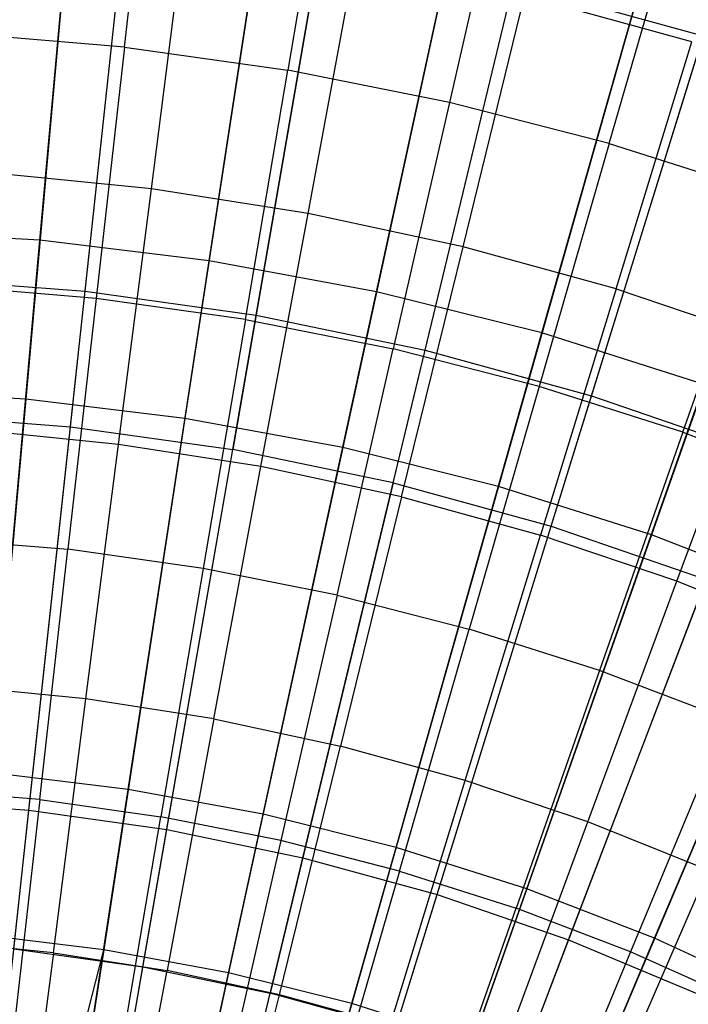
# Model space of a CAD drawing. Extents: x -8.3 to 8.8, y -6 to 6.
# Tile 123 of 177: x 0.341 to 0.788, y 1.311 to 1.969. Entities that reach past the tile are written whole.
import ezdxf

# ---------------------------------------------------------------- set-up
doc = ezdxf.new("R2010")
doc.units = 0
doc.header["$LTSCALE"] = 2.54
doc.layers.get('0').update_dxf_attribs({"linetype": 'CONTINUOUS'})

# ---------------------------------------------------------------- blocks, each defined once
blk = doc.blocks.new('DROPS_COLOR_A_STL')
at = {"color": 0}
for p, q in [((8.78508, 1.78804, 2.27183), (8.82176, 2.12693, 2.41249)), ((8.78508, 1.78804, 2.27183), (8.82176, 2.12693, 2.41249)), ((8.8114, 1.95113, 13.61153), (8.83036, 2.11942, 13.53708)), ((8.8114, 1.95113, 13.61153), (8.83036, 2.11942, 13.53708)), ((8.89924, 1.77197, 2.27183), (8.95756, 2.10781, 2.41249)), ((8.89924, 1.77197, 2.27183), (8.95756, 2.10781, 2.41249)), ((8.94882, 2.10269, 13.53708), (8.92045, 1.93573, 13.61153)), ((8.94882, 2.10269, 13.53708), (8.92045, 1.93573, 13.61153)), ((9.01214, 1.74862, 2.27183), (9.09185, 2.08003, 2.41249)), ((9.01214, 1.74862, 2.27183), (9.09185, 2.08003, 2.41249)), ((9.06615, 2.07935, 13.53708), (9.02847, 1.91424, 13.61153)), ((9.06615, 2.07935, 13.53708), (9.02847, 1.91424, 13.61153)), ((9.13512, 1.88674, 13.61153), (9.182, 2.04947, 13.53708)), ((9.13512, 1.88674, 13.61153), (9.182, 2.04947, 13.53708)), ((9.12331, 1.71808, 2.27183), (9.22409, 2.0437, 2.41249)), ((9.12331, 1.71808, 2.27183), (9.22409, 2.0437, 2.41249)), ((8.77527, 1.69739, 13.34844), (8.81219, 2.03853, 13.21341)), ((8.77527, 1.69739, 13.34844), (8.81219, 2.03853, 13.21341)), ((8.82929, 1.85648, 13.56327), (8.85122, 2.02779, 13.48916)), ((8.82929, 1.85648, 13.56327), (8.85122, 2.02779, 13.48916)), ((8.94234, 2.0202, 13.21341), (8.88364, 1.68213, 13.34844)), ((8.94234, 2.0202, 13.21341), (8.88364, 1.68213, 13.34844)), ((8.93394, 1.84006, 13.56327), (8.96553, 2.00985, 13.48916)), ((8.93394, 1.84006, 13.56327), (8.96553, 2.00985, 13.48916)), ((8.99082, 1.65996, 13.34844), (9.07106, 1.99358, 13.21341)), ((8.99082, 1.65996, 13.34844), (9.07106, 1.99358, 13.21341)), ((9.07106, 1.99358, 13.21341), (9.1978, 1.95876, 13.21341)), ((9.07106, 1.99358, 13.21341), (9.1978, 1.95876, 13.21341)), ((9.03749, 1.81774, 13.56327), (9.07864, 1.98547, 13.48916)), ((9.03749, 1.81774, 13.56327), (9.07864, 1.98547, 13.48916)), ((9.19019, 1.95473, 13.48916), (9.07864, 1.98547, 13.48916)), ((9.19019, 1.95473, 13.48916), (9.07864, 1.98547, 13.48916)), ((8.8114, 1.95113, 13.61153), (8.70165, 1.96038, 13.61153)), ((8.8114, 1.95113, 13.61153), (8.70165, 1.96038, 13.61153)), ((9.09635, 1.63097, 13.34844), (9.1978, 1.95876, 13.21341)), ((9.09635, 1.63097, 13.34844), (9.1978, 1.95876, 13.21341)), ((9.13962, 1.7896, 13.56327), (9.19019, 1.95473, 13.48916)), ((9.13962, 1.7896, 13.56327), (9.19019, 1.95473, 13.48916)), ((8.8114, 1.95113, 13.61153), (8.79247, 1.78314, 13.68072)), ((8.8114, 1.95113, 13.61153), (8.79247, 1.78314, 13.68072)), ((8.8114, 1.95113, 13.61153), (8.92045, 1.93573, 13.61153)), ((8.8114, 1.95113, 13.61153), (8.92045, 1.93573, 13.61153)), ((8.89213, 1.76907, 13.68072), (8.92045, 1.93573, 13.61153)), ((8.89213, 1.76907, 13.68072), (8.92045, 1.93573, 13.61153)), ((9.02847, 1.91424, 13.61153), (8.92045, 1.93573, 13.61153)), ((9.02847, 1.91424, 13.61153), (8.92045, 1.93573, 13.61153)), ((9.02847, 1.91424, 13.61153), (8.99085, 1.74944, 13.68072)), ((9.02847, 1.91424, 13.61153), (8.99085, 1.74944, 13.68072)), ((9.13512, 1.88674, 13.61153), (9.02847, 1.91424, 13.61153)), ((9.13512, 1.88674, 13.61153), (9.02847, 1.91424, 13.61153)), ((9.13512, 1.88674, 13.61153), (9.08832, 1.7243, 13.68072)), ((9.13512, 1.88674, 13.61153), (9.08832, 1.7243, 13.68072)), ((9.13512, 1.88674, 13.61153), (9.24005, 1.85329, 13.61153)), ((9.13512, 1.88674, 13.61153), (9.24005, 1.85329, 13.61153)), ((8.82929, 1.85648, 13.56327), (8.72388, 1.86696, 13.56327)), ((8.82929, 1.85648, 13.56327), (8.72388, 1.86696, 13.56327)), ((8.80741, 1.68567, 13.63179), (8.82929, 1.85648, 13.56327)), ((8.80741, 1.68567, 13.63179), (8.82929, 1.85648, 13.56327)), ((8.93394, 1.84006, 13.56327), (8.82929, 1.85648, 13.56327)), ((8.93394, 1.84006, 13.56327), (8.82929, 1.85648, 13.56327)), ((9.18422, 1.69373, 13.68072), (9.24005, 1.85329, 13.61153)), ((9.18422, 1.69373, 13.68072), (9.24005, 1.85329, 13.61153)), ((8.90244, 1.67076, 13.63179), (8.93394, 1.84006, 13.56327)), ((8.90244, 1.67076, 13.63179), (8.93394, 1.84006, 13.56327)), ((9.03749, 1.81774, 13.56327), (8.93394, 1.84006, 13.56327)), ((9.03749, 1.81774, 13.56327), (8.93394, 1.84006, 13.56327)), ((8.99646, 1.65049, 13.63179), (9.03749, 1.81774, 13.56327)), ((8.99646, 1.65049, 13.63179), (9.03749, 1.81774, 13.56327)), ((9.13962, 1.7896, 13.56327), (9.03749, 1.81774, 13.56327)), ((9.13962, 1.7896, 13.56327), (9.03749, 1.81774, 13.56327)), ((8.67012, 1.79677, 2.27183), (8.78508, 1.78804, 2.27183)), ((8.67012, 1.79677, 2.27183), (8.78508, 1.78804, 2.27183)), ((8.79247, 1.78314, 13.68072), (8.69217, 1.7916, 13.68072)), ((8.79247, 1.78314, 13.68072), (8.69217, 1.7916, 13.68072)), ((8.74753, 1.44109, 2.15275), (8.78508, 1.78804, 2.27183)), ((8.74753, 1.44109, 2.15275), (8.78508, 1.78804, 2.27183)), ((8.78508, 1.78804, 2.27183), (8.89924, 1.77197, 2.27183)), ((8.78508, 1.78804, 2.27183), (8.89924, 1.77197, 2.27183)), ((9.13962, 1.7896, 13.56327), (9.08919, 1.62494, 13.63179)), ((9.13962, 1.7896, 13.56327), (9.08919, 1.62494, 13.63179)), ((9.13962, 1.7896, 13.56327), (9.23998, 1.75573, 13.56327)), ((9.13962, 1.7896, 13.56327), (9.23998, 1.75573, 13.56327)), ((8.79247, 1.78314, 13.68072), (8.77358, 1.61551, 13.74469)), ((8.79247, 1.78314, 13.68072), (8.77358, 1.61551, 13.74469)), ((8.89213, 1.76907, 13.68072), (8.79247, 1.78314, 13.68072)), ((8.89213, 1.76907, 13.68072), (8.79247, 1.78314, 13.68072)), ((8.83954, 1.42814, 2.15275), (8.89924, 1.77197, 2.27183)), ((8.83954, 1.42814, 2.15275), (8.89924, 1.77197, 2.27183)), ((8.89924, 1.77197, 2.27183), (9.01214, 1.74862, 2.27183)), ((8.89924, 1.77197, 2.27183), (9.01214, 1.74862, 2.27183)), ((8.89213, 1.76907, 13.68072), (8.86388, 1.60276, 13.74469)), ((8.89213, 1.76907, 13.68072), (8.86388, 1.60276, 13.74469)), ((8.89213, 1.76907, 13.68072), (8.99085, 1.74944, 13.68072)), ((8.89213, 1.76907, 13.68072), (8.99085, 1.74944, 13.68072)), ((9.18032, 1.59419, 13.63179), (9.23998, 1.75573, 13.56327)), ((9.18032, 1.59419, 13.63179), (9.23998, 1.75573, 13.56327)), ((8.93053, 1.40931, 2.15275), (9.01214, 1.74862, 2.27183)), ((8.93053, 1.40931, 2.15275), (9.01214, 1.74862, 2.27183)), ((8.95331, 1.58497, 13.74469), (8.99085, 1.74944, 13.68072)), ((8.95331, 1.58497, 13.74469), (8.99085, 1.74944, 13.68072)), ((9.08832, 1.7243, 13.68072), (8.99085, 1.74944, 13.68072)), ((9.08832, 1.7243, 13.68072), (8.99085, 1.74944, 13.68072)), ((9.01214, 1.74862, 2.27183), (9.12331, 1.71808, 2.27183)), ((9.01214, 1.74862, 2.27183), (9.12331, 1.71808, 2.27183)), ((9.08832, 1.7243, 13.68072), (9.04162, 1.56219, 13.74469)), ((9.08832, 1.7243, 13.68072), (9.04162, 1.56219, 13.74469)), ((9.18422, 1.69373, 13.68072), (9.08832, 1.7243, 13.68072)), ((9.18422, 1.69373, 13.68072), (9.08832, 1.7243, 13.68072)), ((9.02013, 1.3847, 2.15275), (9.12331, 1.71808, 2.27183)), ((9.02013, 1.3847, 2.15275), (9.12331, 1.71808, 2.27183)), ((9.12331, 1.71808, 2.27183), (9.2323, 1.68048, 2.27183)), ((9.12331, 1.71808, 2.27183), (9.2323, 1.68048, 2.27183)), ((8.66614, 1.70567, 13.34844), (8.77527, 1.69739, 13.34844)), ((8.66614, 1.70567, 13.34844), (8.77527, 1.69739, 13.34844)), ((8.80741, 1.68567, 13.63179), (8.7117, 1.69518, 13.63179)), ((8.80741, 1.68567, 13.63179), (8.7117, 1.69518, 13.63179)), ((8.73751, 1.34853, 13.46176), (8.77527, 1.69739, 13.34844)), ((8.73751, 1.34853, 13.46176), (8.77527, 1.69739, 13.34844)), ((8.77527, 1.69739, 13.34844), (8.88364, 1.68213, 13.34844)), ((8.77527, 1.69739, 13.34844), (8.88364, 1.68213, 13.34844)), ((9.18422, 1.69373, 13.68072), (9.1285, 1.5345, 13.74469)), ((9.18422, 1.69373, 13.68072), (9.1285, 1.5345, 13.74469)), ((9.18422, 1.69373, 13.68072), (9.27825, 1.65784, 13.68072)), ((9.18422, 1.69373, 13.68072), (9.27825, 1.65784, 13.68072)), ((8.78563, 1.51553, 13.69473), (8.80741, 1.68567, 13.63179)), ((8.78563, 1.51553, 13.69473), (8.80741, 1.68567, 13.63179)), ((8.90244, 1.67076, 13.63179), (8.80741, 1.68567, 13.63179)), ((8.90244, 1.67076, 13.63179), (8.80741, 1.68567, 13.63179)), ((8.82361, 1.33641, 13.46176), (8.88364, 1.68213, 13.34844)), ((8.82361, 1.33641, 13.46176), (8.88364, 1.68213, 13.34844)), ((8.99082, 1.65996, 13.34844), (8.88364, 1.68213, 13.34844)), ((8.99082, 1.65996, 13.34844), (8.88364, 1.68213, 13.34844)), ((9.10797, 1.3544, 2.15275), (9.2323, 1.68048, 2.27183)), ((9.10797, 1.3544, 2.15275), (9.2323, 1.68048, 2.27183)), ((8.87106, 1.50213, 13.69473), (8.90244, 1.67076, 13.63179)), ((8.87106, 1.50213, 13.69473), (8.90244, 1.67076, 13.63179)), ((8.99646, 1.65049, 13.63179), (8.90244, 1.67076, 13.63179)), ((8.99646, 1.65049, 13.63179), (8.90244, 1.67076, 13.63179)), ((8.99082, 1.65996, 13.34844), (8.90876, 1.3188, 13.46176)), ((8.99082, 1.65996, 13.34844), (8.90876, 1.3188, 13.46176)), ((8.99082, 1.65996, 13.34844), (9.09635, 1.63097, 13.34844)), ((8.99082, 1.65996, 13.34844), (9.09635, 1.63097, 13.34844)), ((8.99646, 1.65049, 13.63179), (8.95559, 1.48391, 13.69473)), ((8.99646, 1.65049, 13.63179), (8.95559, 1.48391, 13.69473)), ((8.99646, 1.65049, 13.63179), (9.08919, 1.62494, 13.63179)), ((8.99646, 1.65049, 13.63179), (9.08919, 1.62494, 13.63179)), ((8.9926, 1.29576, 13.46176), (9.09635, 1.63097, 13.34844)), ((8.9926, 1.29576, 13.46176), (9.09635, 1.63097, 13.34844)), ((9.09635, 1.63097, 13.34844), (9.19981, 1.59528, 13.34844)), ((9.09635, 1.63097, 13.34844), (9.19981, 1.59528, 13.34844)), ((8.68271, 1.62317, 13.74469), (8.77358, 1.61551, 13.74469)), ((8.68271, 1.62317, 13.74469), (8.77358, 1.61551, 13.74469)), ((9.03896, 1.46094, 13.69473), (9.08919, 1.62494, 13.63179)), ((9.03896, 1.46094, 13.69473), (9.08919, 1.62494, 13.63179)), ((9.18032, 1.59419, 13.63179), (9.08919, 1.62494, 13.63179)), ((9.18032, 1.59419, 13.63179), (9.08919, 1.62494, 13.63179)), ((8.75473, 1.44825, 13.80348), (8.77358, 1.61551, 13.74469)), ((8.75473, 1.44825, 13.80348), (8.77358, 1.61551, 13.74469)), ((8.86388, 1.60276, 13.74469), (8.77358, 1.61551, 13.74469)), ((8.86388, 1.60276, 13.74469), (8.77358, 1.61551, 13.74469)), ((8.86388, 1.60276, 13.74469), (8.83568, 1.43682, 13.80348)), ((8.86388, 1.60276, 13.74469), (8.83568, 1.43682, 13.80348)), ((8.95331, 1.58497, 13.74469), (8.86388, 1.60276, 13.74469)), ((8.95331, 1.58497, 13.74469), (8.86388, 1.60276, 13.74469)), ((9.0748, 1.26741, 13.46176), (9.19981, 1.59528, 13.34844)), ((9.0748, 1.26741, 13.46176), (9.19981, 1.59528, 13.34844)), ((9.1209, 1.43328, 13.69473), (9.18032, 1.59419, 13.63179)), ((9.1209, 1.43328, 13.69473), (9.18032, 1.59419, 13.63179)), ((9.26957, 1.55832, 13.63179), (9.18032, 1.59419, 13.63179)), ((9.26957, 1.55832, 13.63179), (9.18032, 1.59419, 13.63179)), ((8.95331, 1.58497, 13.74469), (8.91586, 1.42087, 13.80348)), ((8.95331, 1.58497, 13.74469), (8.91586, 1.42087, 13.80348)), ((8.95331, 1.58497, 13.74469), (9.04162, 1.56219, 13.74469)), ((8.95331, 1.58497, 13.74469), (9.04162, 1.56219, 13.74469)), ((8.99502, 1.40045, 13.80348), (9.04162, 1.56219, 13.74469)), ((8.99502, 1.40045, 13.80348), (9.04162, 1.56219, 13.74469)), ((9.1285, 1.5345, 13.74469), (9.04162, 1.56219, 13.74469)), ((9.1285, 1.5345, 13.74469), (9.04162, 1.56219, 13.74469)), ((9.1285, 1.5345, 13.74469), (9.07291, 1.37563, 13.80348)), ((9.1285, 1.5345, 13.74469), (9.07291, 1.37563, 13.80348)), ((9.2137, 1.50198, 13.74469), (9.1285, 1.5345, 13.74469)), ((9.2137, 1.50198, 13.74469), (9.1285, 1.5345, 13.74469)), ((8.78563, 1.51553, 13.69473), (8.69958, 1.52409, 13.69473)), ((8.78563, 1.51553, 13.69473), (8.69958, 1.52409, 13.69473)), ((8.7639, 1.34587, 13.75225), (8.78563, 1.51553, 13.69473)), ((8.7639, 1.34587, 13.75225), (8.78563, 1.51553, 13.69473)), ((8.87106, 1.50213, 13.69473), (8.78563, 1.51553, 13.69473)), ((8.87106, 1.50213, 13.69473), (8.78563, 1.51553, 13.69473)), ((8.87106, 1.50213, 13.69473), (8.83977, 1.33396, 13.75225)), ((8.87106, 1.50213, 13.69473), (8.83977, 1.33396, 13.75225)), ((8.87106, 1.50213, 13.69473), (8.95559, 1.48391, 13.69473)), ((8.87106, 1.50213, 13.69473), (8.95559, 1.48391, 13.69473)), ((9.2137, 1.50198, 13.74469), (9.14928, 1.34647, 13.80348)), ((9.2137, 1.50198, 13.74469), (9.14928, 1.34647, 13.80348)), ((8.91484, 1.31778, 13.75225), (8.95559, 1.48391, 13.69473)), ((8.91484, 1.31778, 13.75225), (8.95559, 1.48391, 13.69473)), ((9.03896, 1.46094, 13.69473), (8.95559, 1.48391, 13.69473)), ((9.03896, 1.46094, 13.69473), (8.95559, 1.48391, 13.69473)), ((8.98887, 1.29738, 13.75225), (9.03896, 1.46094, 13.69473)), ((8.98887, 1.29738, 13.75225), (9.03896, 1.46094, 13.69473)), ((9.1209, 1.43328, 13.69473), (9.03896, 1.46094, 13.69473)), ((9.1209, 1.43328, 13.69473), (9.03896, 1.46094, 13.69473)), ((8.75473, 1.44825, 13.80348), (8.67327, 1.45512, 13.80348)), ((8.75473, 1.44825, 13.80348), (8.67327, 1.45512, 13.80348)), ((8.65488, 1.44812, 2.15275), (8.74753, 1.44109, 2.15275)), ((8.65488, 1.44812, 2.15275), (8.74753, 1.44109, 2.15275)), ((8.75473, 1.44825, 13.80348), (8.73593, 1.28139, 13.85715)), ((8.75473, 1.44825, 13.80348), (8.73593, 1.28139, 13.85715)), ((8.75473, 1.44825, 13.80348), (8.83568, 1.43682, 13.80348)), ((8.75473, 1.44825, 13.80348), (8.83568, 1.43682, 13.80348)), ((8.70925, 1.08742, 2.05569), (8.74753, 1.44109, 2.15275)), ((8.70925, 1.08742, 2.05569), (8.74753, 1.44109, 2.15275)), ((8.74753, 1.44109, 2.15275), (8.83954, 1.42814, 2.15275)), ((8.74753, 1.44109, 2.15275), (8.83954, 1.42814, 2.15275)), ((8.80755, 1.27128, 13.85715), (8.83568, 1.43682, 13.80348)), ((8.80755, 1.27128, 13.85715), (8.83568, 1.43682, 13.80348)), ((8.91586, 1.42087, 13.80348), (8.83568, 1.43682, 13.80348)), ((8.91586, 1.42087, 13.80348), (8.83568, 1.43682, 13.80348)), ((8.77868, 1.07764, 2.05569), (8.83954, 1.42814, 2.15275)), ((8.77868, 1.07764, 2.05569), (8.83954, 1.42814, 2.15275)), ((8.83954, 1.42814, 2.15275), (8.93053, 1.40931, 2.15275)), ((8.83954, 1.42814, 2.15275), (8.93053, 1.40931, 2.15275)), ((9.06164, 1.27283, 13.75225), (9.1209, 1.43328, 13.69473)), ((9.06164, 1.27283, 13.75225), (9.1209, 1.43328, 13.69473)), ((9.20114, 1.40104, 13.69473), (9.1209, 1.43328, 13.69473)), ((9.20114, 1.40104, 13.69473), (9.1209, 1.43328, 13.69473)), ((8.91586, 1.42087, 13.80348), (8.8785, 1.25717, 13.85715)), ((8.91586, 1.42087, 13.80348), (8.8785, 1.25717, 13.85715)), ((8.99502, 1.40045, 13.80348), (8.91586, 1.42087, 13.80348)), ((8.99502, 1.40045, 13.80348), (8.91586, 1.42087, 13.80348)), ((8.84734, 1.06344, 2.05569), (8.93053, 1.40931, 2.15275)), ((8.84734, 1.06344, 2.05569), (8.93053, 1.40931, 2.15275)), ((8.93053, 1.40931, 2.15275), (9.02013, 1.3847, 2.15275)), ((8.93053, 1.40931, 2.15275), (9.02013, 1.3847, 2.15275)), ((8.99502, 1.40045, 13.80348), (8.94854, 1.2391, 13.85715)), ((8.99502, 1.40045, 13.80348), (8.94854, 1.2391, 13.85715)), ((8.99502, 1.40045, 13.80348), (9.07291, 1.37563, 13.80348)), ((8.99502, 1.40045, 13.80348), (9.07291, 1.37563, 13.80348)), ((9.1329, 1.24419, 13.75225), (9.20114, 1.40104, 13.69473)), ((9.1329, 1.24419, 13.75225), (9.20114, 1.40104, 13.69473)), ((8.91495, 1.04487, 2.05569), (9.02013, 1.3847, 2.15275)), ((8.91495, 1.04487, 2.05569), (9.02013, 1.3847, 2.15275)), ((9.02013, 1.3847, 2.15275), (9.10797, 1.3544, 2.15275)), ((9.02013, 1.3847, 2.15275), (9.10797, 1.3544, 2.15275)), ((9.01745, 1.21714, 13.85715), (9.07291, 1.37563, 13.80348)), ((9.01745, 1.21714, 13.85715), (9.07291, 1.37563, 13.80348)), ((9.14928, 1.34647, 13.80348), (9.07291, 1.37563, 13.80348)), ((9.14928, 1.34647, 13.80348), (9.07291, 1.37563, 13.80348)), ((8.7639, 1.34587, 13.75225), (8.68748, 1.35346, 13.75225)), ((8.7639, 1.34587, 13.75225), (8.68748, 1.35346, 13.75225)), ((8.98123, 1.022, 2.05569), (9.10797, 1.3544, 2.15275)), ((8.98123, 1.022, 2.05569), (9.10797, 1.3544, 2.15275)), ((9.10797, 1.3544, 2.15275), (9.19368, 1.31853, 2.15275)), ((9.10797, 1.3544, 2.15275), (9.19368, 1.31853, 2.15275)), ((8.73751, 1.34853, 13.46176), (8.82361, 1.33641, 13.46176)), ((8.73751, 1.34853, 13.46176), (8.82361, 1.33641, 13.46176)), ((8.7639, 1.34587, 13.75225), (8.74223, 1.17666, 13.80441)), ((8.7639, 1.34587, 13.75225), (8.74223, 1.17666, 13.80441)), ((8.7639, 1.34587, 13.75225), (8.83977, 1.33396, 13.75225)), ((8.7639, 1.34587, 13.75225), (8.83977, 1.33396, 13.75225)), ((9.14928, 1.34647, 13.80348), (9.08503, 1.19134, 13.85715)), ((9.14928, 1.34647, 13.80348), (9.08503, 1.19134, 13.85715)), ((9.2239, 1.31308, 13.80348), (9.14928, 1.34647, 13.80348)), ((9.2239, 1.31308, 13.80348), (9.14928, 1.34647, 13.80348)), ((8.76249, 0.98439, 13.55295), (8.82361, 1.33641, 13.46176)), ((8.76249, 0.98439, 13.55295), (8.82361, 1.33641, 13.46176)), ((8.82361, 1.33641, 13.46176), (8.90876, 1.3188, 13.46176)), ((8.82361, 1.33641, 13.46176), (8.90876, 1.3188, 13.46176)), ((8.80856, 1.16625, 13.80441), (8.83977, 1.33396, 13.75225)), ((8.80856, 1.16625, 13.80441), (8.83977, 1.33396, 13.75225)), ((8.91484, 1.31778, 13.75225), (8.83977, 1.33396, 13.75225)), ((8.91484, 1.31778, 13.75225), (8.83977, 1.33396, 13.75225)), ((8.8252, 0.97141, 13.55295), (8.90876, 1.3188, 13.46176)), ((8.8252, 0.97141, 13.55295), (8.90876, 1.3188, 13.46176)), ((8.87419, 1.1521, 13.80441), (8.91484, 1.31778, 13.75225)), ((8.87419, 1.1521, 13.80441), (8.91484, 1.31778, 13.75225)), ((8.9926, 1.29576, 13.46176), (8.90876, 1.3188, 13.46176)), ((8.9926, 1.29576, 13.46176), (8.90876, 1.3188, 13.46176)), ((8.98887, 1.29738, 13.75225), (8.91484, 1.31778, 13.75225)), ((8.98887, 1.29738, 13.75225), (8.91484, 1.31778, 13.75225))]:
    blk.add_line(p, q, dxfattribs=at)
blk = doc.blocks.new('GROUP_1')
at = {"color": 0}
for p, q in [((8.66969, 7.82057, 0.28567), (8.70097, 8.16952, 0.40992)), ((8.66969, 7.82057, 0.28567), (8.70097, 8.16952, 0.40992)), ((8.78265, 7.80689, 0.28567), (8.83556, 8.15322, 0.40992)), ((8.78265, 7.80689, 0.28567), (8.83556, 8.15322, 0.40992)), ((8.89454, 7.78622, 0.28567), (8.96888, 8.12859, 0.40992)), ((8.89454, 7.78622, 0.28567), (8.96888, 8.12859, 0.40992)), ((9.00493, 7.75863, 0.28567), (9.10041, 8.09571, 0.40992)), ((9.00493, 7.75863, 0.28567), (9.10041, 8.09571, 0.40992)), ((8.69166, 8.06562, 11.62964), (8.66017, 7.71443, 11.74735)), ((8.69166, 8.06562, 11.62964), (8.66017, 7.71443, 11.74735)), ((8.81981, 8.05011, 11.62964), (8.76655, 7.70155, 11.74735)), ((8.81981, 8.05011, 11.62964), (8.76655, 7.70155, 11.74735)), ((8.94675, 8.02665, 11.62964), (8.87193, 7.68208, 11.74735)), ((8.94675, 8.02665, 11.62964), (8.87193, 7.68208, 11.74735)), ((9.07198, 7.99535, 11.62964), (8.97588, 7.6561, 11.74735)), ((9.07198, 7.99535, 11.62964), (8.97588, 7.6561, 11.74735)), ((9.19503, 7.95632, 11.62964), (9.07802, 7.6237, 11.74735)), ((9.19503, 7.95632, 11.62964), (9.07802, 7.6237, 11.74735)), ((8.66969, 7.82057, 0.28567), (8.5561, 7.8272, 0.28567)), ((8.66969, 7.82057, 0.28567), (8.5561, 7.8272, 0.28567)), ((8.63778, 7.46463, 0.18336), (8.66969, 7.82057, 0.28567)), ((8.63778, 7.46463, 0.18336), (8.66969, 7.82057, 0.28567)), ((8.78265, 7.80689, 0.28567), (8.66969, 7.82057, 0.28567)), ((8.78265, 7.80689, 0.28567), (8.66969, 7.82057, 0.28567)), ((8.72867, 7.45362, 0.18336), (8.78265, 7.80689, 0.28567)), ((8.72867, 7.45362, 0.18336), (8.78265, 7.80689, 0.28567)), ((8.89454, 7.78622, 0.28567), (8.78265, 7.80689, 0.28567)), ((8.89454, 7.78622, 0.28567), (8.78265, 7.80689, 0.28567)), ((8.8187, 7.43699, 0.18336), (8.89454, 7.78622, 0.28567)), ((8.8187, 7.43699, 0.18336), (8.89454, 7.78622, 0.28567)), ((9.00493, 7.75863, 0.28567), (8.89454, 7.78622, 0.28567)), ((9.00493, 7.75863, 0.28567), (8.89454, 7.78622, 0.28567)), ((8.90753, 7.41479, 0.18336), (9.00493, 7.75863, 0.28567)), ((8.90753, 7.41479, 0.18336), (9.00493, 7.75863, 0.28567)), ((9.11339, 7.72423, 0.28567), (9.00493, 7.75863, 0.28567)), ((9.11339, 7.72423, 0.28567), (9.00493, 7.75863, 0.28567)), ((8.66017, 7.71443, 11.74735), (8.5532, 7.72068, 11.74735)), ((8.66017, 7.71443, 11.74735), (8.5532, 7.72068, 11.74735)), ((8.9948, 7.38711, 0.18336), (9.11339, 7.72423, 0.28567)), ((8.9948, 7.38711, 0.18336), (9.11339, 7.72423, 0.28567)), ((8.66017, 7.71443, 11.74735), (8.6281, 7.35666, 11.843)), ((8.66017, 7.71443, 11.74735), (8.6281, 7.35666, 11.843)), ((8.76655, 7.70155, 11.74735), (8.66017, 7.71443, 11.74735)), ((8.76655, 7.70155, 11.74735), (8.66017, 7.71443, 11.74735)), ((8.76655, 7.70155, 11.74735), (8.7123, 7.34646, 11.843)), ((8.76655, 7.70155, 11.74735), (8.7123, 7.34646, 11.843)), ((8.87193, 7.68208, 11.74735), (8.76655, 7.70155, 11.74735)), ((8.87193, 7.68208, 11.74735), (8.76655, 7.70155, 11.74735)), ((8.87193, 7.68208, 11.74735), (8.7957, 7.33105, 11.843)), ((8.87193, 7.68208, 11.74735), (8.7957, 7.33105, 11.843)), ((8.97588, 7.6561, 11.74735), (8.87193, 7.68208, 11.74735)), ((8.97588, 7.6561, 11.74735), (8.87193, 7.68208, 11.74735)), ((9.08018, 7.35406, 0.18336), (9.2195, 7.68315, 0.28567)), ((9.08018, 7.35406, 0.18336), (9.2195, 7.68315, 0.28567)), ((8.97588, 7.6561, 11.74735), (8.87798, 7.31049, 11.843)), ((8.97588, 7.6561, 11.74735), (8.87798, 7.31049, 11.843)), ((9.07802, 7.6237, 11.74735), (8.97588, 7.6561, 11.74735)), ((9.07802, 7.6237, 11.74735), (8.97588, 7.6561, 11.74735)), ((9.07802, 7.6237, 11.74735), (8.95883, 7.28485, 11.843)), ((9.07802, 7.6237, 11.74735), (8.95883, 7.28485, 11.843)), ((9.17795, 7.58502, 11.74735), (9.07802, 7.6237, 11.74735)), ((9.17795, 7.58502, 11.74735), (9.07802, 7.6237, 11.74735)), ((9.17795, 7.58502, 11.74735), (9.03792, 7.25423, 11.843)), ((9.17795, 7.58502, 11.74735), (9.03792, 7.25423, 11.843)), ((8.72867, 7.45362, 0.18336), (8.63778, 7.46463, 0.18336)), ((8.72867, 7.45362, 0.18336), (8.63778, 7.46463, 0.18336)), ((8.67385, 7.09477, 0.10337), (8.72867, 7.45362, 0.18336)), ((8.67385, 7.09477, 0.10337), (8.72867, 7.45362, 0.18336)), ((8.8187, 7.43699, 0.18336), (8.72867, 7.45362, 0.18336)), ((8.8187, 7.43699, 0.18336), (8.72867, 7.45362, 0.18336)), ((8.74167, 7.08224, 0.10337), (8.8187, 7.43699, 0.18336)), ((8.74167, 7.08224, 0.10337), (8.8187, 7.43699, 0.18336)), ((8.90753, 7.41479, 0.18336), (8.8187, 7.43699, 0.18336)), ((8.90753, 7.41479, 0.18336), (8.8187, 7.43699, 0.18336)), ((8.80859, 7.06551, 0.10337), (8.90753, 7.41479, 0.18336)), ((8.80859, 7.06551, 0.10337), (8.90753, 7.41479, 0.18336)), ((8.9948, 7.38711, 0.18336), (8.90753, 7.41479, 0.18336)), ((8.9948, 7.38711, 0.18336), (8.90753, 7.41479, 0.18336)), ((8.87434, 7.04466, 0.10337), (8.9948, 7.38711, 0.18336)), ((8.87434, 7.04466, 0.10337), (8.9948, 7.38711, 0.18336)), ((9.08018, 7.35406, 0.18336), (8.9948, 7.38711, 0.18336)), ((9.08018, 7.35406, 0.18336), (8.9948, 7.38711, 0.18336)), ((8.7123, 7.34646, 11.843), (8.6281, 7.35666, 11.843)), ((8.7123, 7.34646, 11.843), (8.6281, 7.35666, 11.843)), ((8.93866, 7.01976, 0.10337), (9.08018, 7.35406, 0.18336)), ((8.93866, 7.01976, 0.10337), (9.08018, 7.35406, 0.18336)), ((9.16334, 7.31576, 0.18336), (9.08018, 7.35406, 0.18336)), ((9.16334, 7.31576, 0.18336), (9.08018, 7.35406, 0.18336)), ((8.62235, 6.99091, 11.91623), (8.7123, 7.34646, 11.843)), ((8.62235, 6.99091, 11.91623), (8.7123, 7.34646, 11.843)), ((8.7123, 7.34646, 11.843), (8.65726, 6.9862, 11.91623)), ((8.7123, 7.34646, 11.843), (8.65726, 6.9862, 11.91623)), ((8.7957, 7.33105, 11.843), (8.7123, 7.34646, 11.843)), ((8.7957, 7.33105, 11.843), (8.7123, 7.34646, 11.843)), ((8.7957, 7.33105, 11.843), (8.71837, 6.97491, 11.91623)), ((8.7957, 7.33105, 11.843), (8.71837, 6.97491, 11.91623)), ((8.87798, 7.31049, 11.843), (8.7957, 7.33105, 11.843)), ((8.87798, 7.31049, 11.843), (8.7957, 7.33105, 11.843)), ((8.87798, 7.31049, 11.843), (8.77866, 6.95984, 11.91623)), ((8.87798, 7.31049, 11.843), (8.77866, 6.95984, 11.91623)), ((8.95883, 7.28485, 11.843), (8.87798, 7.31049, 11.843)), ((8.95883, 7.28485, 11.843), (8.87798, 7.31049, 11.843))]:
    blk.add_line(p, q, dxfattribs=at)
blk.add_blockref('DROPS_COLOR_A_STL', (-0.0852, 5.99854, -1.80007), dxfattribs=at)

msp = doc.modelspace()

# ---------------------------------------------------------------- block references
at = {"color": 0}
msp.add_blockref('GROUP_1', (-8.3148, -5.99854, 1.80007), dxfattribs=at)

doc.saveas('drawing.dxf')
